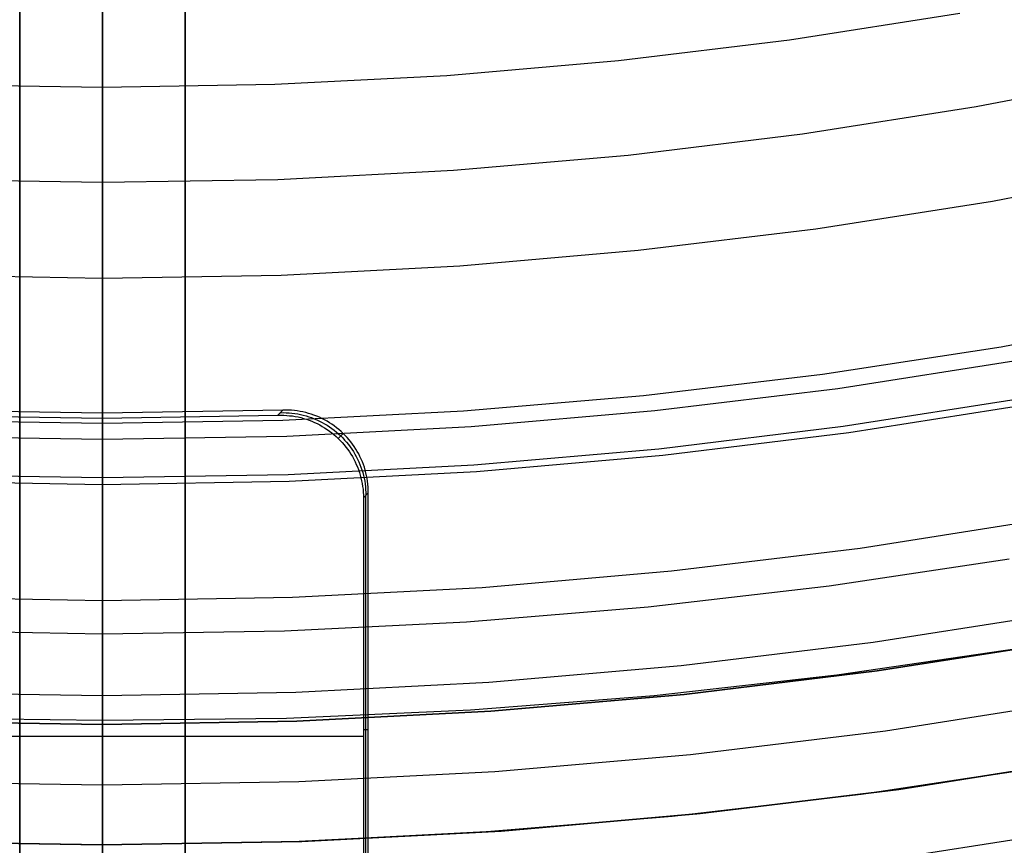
# Model space of a CAD drawing. Header units: millimetres. Extents: x 8926 to 10090, y -5004 to -3986.
# Tile 19 of 256: x 9506 to 9518, y -4423 to -4413. Entities that reach past the tile are written whole.
import ezdxf

# ---------------------------------------------------------------- set-up
doc = ezdxf.new("R2010")
doc.units = ezdxf.units.MM
for name, color, linetype in [('1', 7, 'Continuous'), ('COLOR EXT', 7, 'Continuous'), ('luz', 7, 'Continuous')]:
    doc.layers.add(name, color=color, linetype=linetype)
doc.layers.add('BLANCO METALICO', color=7, linetype='Continuous', true_color=0xededed)

msp = doc.modelspace()

# ---------------------------------------------------------------- linework, layer by layer
at = {"layer": '1', "color": 250, "true_color": 0x111111}
for p, q in [((9506.805, -4421.498, 45.792), (9506.805, -4380.656, 45.792)), ((9506.805, -4418.572, 61.1), (9506.805, -4406.657, 61.1)), ((9517.981, -4417.605, 61.1), (9515.762, -4417.952, 61.1)), ((9515.762, -4417.952, 61.1), (9513.532, -4418.223, 61.1)), ((9513.532, -4418.223, 61.1), (9511.294, -4418.417, 61.1)), ((9511.294, -4418.417, 61.1), (9509.051, -4418.533, 61.1)), ((9506.805, -4418.572, 61.1), (9504.559, -4418.533, 61.1)), ((9509.051, -4418.533, 61.1), (9506.805, -4418.572, 61.1)), ((9506.805, -4418.572, 61.1), (9506.805, -4418.673, 61.098)), ((9506.805, -4418.673, 61.098), (9506.805, -4418.775, 61.093)), ((9506.805, -4418.775, 61.093), (9506.805, -4418.876, 61.084)), ((9506.805, -4418.876, 61.084), (9506.805, -4418.977, 61.072)), ((9506.805, -4418.977, 61.072), (9506.805, -4419.078, 61.057)), ((9506.805, -4419.078, 61.057), (9506.805, -4419.178, 61.038)), ((9506.805, -4419.178, 61.038), (9506.805, -4419.277, 61.015)), ((9506.805, -4419.277, 61.015), (9506.805, -4419.376, 60.99)), ((9506.805, -4419.376, 60.99), (9506.805, -4419.473, 60.96)), ((9506.805, -4419.473, 60.96), (9506.805, -4419.57, 60.928)), ((9506.805, -4419.57, 60.928), (9506.805, -4419.665, 60.892)), ((9506.805, -4419.665, 60.892), (9506.805, -4419.759, 60.853)), ((9506.805, -4419.759, 60.853), (9506.805, -4419.851, 60.811)), ((9506.805, -4419.851, 60.811), (9506.805, -4419.943, 60.766)), ((9506.805, -4419.943, 60.766), (9506.805, -4420.032, 60.718)), ((9506.805, -4420.032, 60.718), (9506.805, -4420.12, 60.666)), ((9506.805, -4420.12, 60.666), (9506.805, -4420.206, 60.612)), ((9506.805, -4420.206, 60.612), (9506.805, -4420.29, 60.555)), ((9506.805, -4420.29, 60.555), (9506.805, -4420.372, 60.495)), ((9506.805, -4420.372, 60.495), (9506.805, -4420.452, 60.432)), ((9506.805, -4420.452, 60.432), (9506.805, -4420.53, 60.366)), ((9506.805, -4420.53, 60.366), (9506.805, -4420.605, 60.298)), ((9516.172, -4420.904, 56.8), (9518.493, -4420.54, 56.8)), ((9518.493, -4420.54, 58.12), (9516.172, -4420.904, 58.12)), ((9518.493, -4420.54, 57.46), (9516.172, -4420.904, 57.46)), ((9506.805, -4420.605, 60.298), (9506.805, -4420.679, 60.227)), ((9506.805, -4420.679, 60.227), (9506.805, -4420.749, 60.154)), ((9515.686, -4420.952, 45.792), (9517.888, -4420.628, 45.792)), ((9506.805, -4420.749, 60.154), (9506.805, -4420.818, 60.079)), ((9506.805, -4420.818, 60.079), (9506.805, -4420.883, 60.001)), ((9506.805, -4420.883, 60.001), (9506.805, -4420.946, 59.921)), ((9506.805, -4420.946, 59.921), (9506.805, -4421.006, 59.839)), ((9513.474, -4421.2, 45.792), (9515.686, -4420.952, 45.792)), ((9513.84, -4421.187, 56.8), (9516.172, -4420.904, 56.8)), ((9516.172, -4420.904, 58.12), (9513.84, -4421.187, 58.12)), ((9516.172, -4420.904, 57.46), (9513.84, -4421.187, 57.46)), ((9506.805, -4421.006, 59.839), (9506.805, -4421.063, 59.755)), ((9506.805, -4421.063, 59.755), (9506.805, -4421.118, 59.669)), ((9506.805, -4421.118, 59.669), (9506.805, -4421.169, 59.581)), ((9506.805, -4421.169, 59.581), (9506.805, -4421.217, 59.491)), ((9511.5, -4421.389, 56.8), (9513.84, -4421.187, 56.8)), ((9513.84, -4421.187, 58.12), (9511.5, -4421.389, 58.12)), ((9513.84, -4421.187, 57.46), (9511.5, -4421.389, 57.46)), ((9506.805, -4421.217, 59.491), (9506.805, -4421.263, 59.4)), ((9506.805, -4421.263, 59.4), (9506.805, -4421.305, 59.307)), ((9506.805, -4421.305, 59.307), (9506.805, -4421.344, 59.213)), ((9511.255, -4421.374, 45.792), (9513.474, -4421.2, 45.792)), ((9506.805, -4421.344, 59.213), (9506.805, -4421.379, 59.118)), ((9506.805, -4421.379, 59.118), (9506.805, -4421.412, 59.022)), ((9506.805, -4421.412, 59.022), (9506.805, -4421.441, 58.924)), ((9509.031, -4421.474, 45.792), (9511.255, -4421.374, 45.792)), ((9509.154, -4421.511, 56.8), (9511.5, -4421.389, 56.8)), ((9511.5, -4421.389, 58.12), (9509.154, -4421.511, 58.12)), ((9511.5, -4421.389, 57.46), (9509.154, -4421.511, 57.46)), ((9504.457, -4421.511, 56.8), (9506.805, -4421.551, 56.8)), ((9506.805, -4421.551, 58.12), (9504.457, -4421.511, 58.12)), ((9506.805, -4421.551, 57.46), (9504.457, -4421.511, 57.46)), ((9504.58, -4421.474, 45.792), (9506.805, -4421.498, 45.792)), ((9506.805, -4421.441, 58.924), (9506.805, -4421.467, 58.826)), ((9506.805, -4421.467, 58.826), (9506.805, -4421.489, 58.727)), ((9506.805, -4421.498, 45.792), (9509.031, -4421.474, 45.792)), ((9506.805, -4421.489, 58.727), (9506.805, -4421.508, 58.627)), ((9506.805, -4421.549, 45.793), (9506.805, -4421.498, 45.792)), ((9506.805, -4421.508, 58.627), (9506.805, -4421.524, 58.526)), ((9506.805, -4421.551, 56.8), (9509.154, -4421.511, 56.8)), ((9509.154, -4421.511, 58.12), (9506.805, -4421.551, 58.12)), ((9509.154, -4421.511, 57.46), (9506.805, -4421.551, 57.46)), ((9506.805, -4421.524, 58.526), (9506.805, -4421.536, 58.425)), ((9506.805, -4421.536, 58.425), (9506.805, -4421.544, 58.324)), ((9506.805, -4421.544, 58.324), (9506.805, -4421.55, 58.222)), ((9506.805, -4421.6, 45.796), (9506.805, -4421.549, 45.793)), ((9506.805, -4421.55, 58.222), (9506.805, -4421.551, 58.12)), ((9506.805, -4423.005, 56.8), (9506.805, -4421.551, 56.8)), ((9506.805, -4421.551, 58.12), (9506.805, -4421.551, 56.8)), ((9506.805, -4421.652, 45.8), (9506.805, -4421.6, 45.796)), ((9506.805, -4421.703, 45.806), (9506.805, -4421.652, 45.8)), ((9506.805, -4421.754, 45.814), (9506.805, -4421.703, 45.806)), ((9506.805, -4421.804, 45.824), (9506.805, -4421.754, 45.814)), ((9506.805, -4421.855, 45.835), (9506.805, -4421.804, 45.824)), ((9506.805, -4421.904, 45.848), (9506.805, -4421.855, 45.835)), ((9506.805, -4421.954, 45.863), (9506.805, -4421.904, 45.848)), ((9506.805, -4422.002, 45.879), (9506.805, -4421.954, 45.863)), ((9506.805, -4422.051, 45.897), (9506.805, -4422.002, 45.879)), ((9518.743, -4421.972, 47.3), (9516.372, -4422.344, 47.3)), ((9518.743, -4421.972, 56.8), (9516.372, -4422.344, 56.8)), ((9518.743, -4421.972, 52.05), (9516.372, -4422.344, 52.05)), ((9506.805, -4422.098, 45.917), (9506.805, -4422.051, 45.897)), ((9506.805, -4422.145, 45.938), (9506.805, -4422.098, 45.917)), ((9506.805, -4422.191, 45.961), (9506.805, -4422.145, 45.938)), ((9506.805, -4422.237, 45.986), (9506.805, -4422.191, 45.961)), ((9506.805, -4422.281, 46.012), (9506.805, -4422.237, 45.986)), ((9506.805, -4422.324, 46.039), (9506.805, -4422.281, 46.012)), ((9506.805, -4422.367, 46.068), (9506.805, -4422.324, 46.039)), ((9506.805, -4422.409, 46.099), (9506.805, -4422.367, 46.068)), ((9516.372, -4422.344, 47.3), (9513.99, -4422.633, 47.3)), ((9516.372, -4422.344, 56.8), (9513.99, -4422.633, 56.8)), ((9516.372, -4422.344, 52.05), (9513.99, -4422.633, 52.05)), ((9506.805, -4422.449, 46.13), (9506.805, -4422.409, 46.099)), ((9506.805, -4422.488, 46.164), (9506.805, -4422.449, 46.13)), ((9506.805, -4422.527, 46.198), (9506.805, -4422.488, 46.164)), ((9506.805, -4422.564, 46.234), (9506.805, -4422.527, 46.198)), ((9506.805, -4422.599, 46.271), (9506.805, -4422.564, 46.234)), ((9506.805, -4422.634, 46.309), (9506.805, -4422.599, 46.271)), ((9506.805, -4422.667, 46.348), (9506.805, -4422.634, 46.309)), ((9506.805, -4422.699, 46.389), (9506.805, -4422.667, 46.348)), ((9506.805, -4422.729, 46.43), (9506.805, -4422.699, 46.389)), ((9506.805, -4422.758, 46.473), (9506.805, -4422.729, 46.43)), ((9513.99, -4422.633, 47.3), (9511.6, -4422.84, 47.3)), ((9513.99, -4422.633, 56.8), (9511.6, -4422.84, 56.8)), ((9513.99, -4422.633, 52.05), (9511.6, -4422.84, 52.05)), ((9506.805, -4422.786, 46.517), (9506.805, -4422.758, 46.473)), ((9506.805, -4422.812, 46.561), (9506.805, -4422.786, 46.517)), ((9506.805, -4422.836, 46.606), (9506.805, -4422.812, 46.561)), ((9506.805, -4422.859, 46.652), (9506.805, -4422.836, 46.606)), ((9511.6, -4422.84, 47.3), (9509.204, -4422.964, 47.3)), ((9511.6, -4422.84, 56.8), (9509.204, -4422.964, 56.8)), ((9511.6, -4422.84, 52.05), (9509.204, -4422.964, 52.05)), ((9506.805, -4423.005, 47.3), (9504.406, -4422.964, 47.3)), ((9506.805, -4423.005, 56.8), (9504.406, -4422.964, 56.8)), ((9506.805, -4423.005, 52.05), (9504.406, -4422.964, 52.05)), ((9506.805, -4422.88, 46.699), (9506.805, -4422.859, 46.652)), ((9506.805, -4422.9, 46.747), (9506.805, -4422.88, 46.699)), ((9506.805, -4422.918, 46.795), (9506.805, -4422.9, 46.747)), ((9506.805, -4422.935, 46.844), (9506.805, -4422.918, 46.795)), ((9506.805, -4422.949, 46.893), (9506.805, -4422.935, 46.844)), ((9506.805, -4422.962, 46.943), (9506.805, -4422.949, 46.893)), ((9506.805, -4422.974, 46.993), (9506.805, -4422.962, 46.943)), ((9509.204, -4422.964, 47.3), (9506.805, -4423.005, 47.3)), ((9509.204, -4422.964, 56.8), (9506.805, -4423.005, 56.8)), ((9509.204, -4422.964, 52.05), (9506.805, -4423.005, 52.05)), ((9506.805, -4422.983, 47.044), (9506.805, -4422.974, 46.993)), ((9506.805, -4422.991, 47.095), (9506.805, -4422.983, 47.044)), ((9506.805, -4422.997, 47.146), (9506.805, -4422.991, 47.095)), ((9506.805, -4423.002, 47.197), (9506.805, -4422.997, 47.146)), ((9506.805, -4423.004, 47.248), (9506.805, -4423.002, 47.197)), ((9506.805, -4423.005, 47.3), (9506.805, -4423.004, 47.248)), ((9506.805, -4423.005, 56.8), (9506.805, -4423.005, 47.3))]:
    msp.add_line(p, q, dxfattribs=at)
at = {"layer": '1', "color": 29, "true_color": 0x4d342b}
for p, q in [((9517.671, -4416.988, 65.657), (9519.816, -4416.583, 65.657)), ((9515.513, -4417.319, 65.657), (9517.671, -4416.988, 65.657)), ((9513.345, -4417.578, 65.657), (9515.513, -4417.319, 65.657)), ((9511.169, -4417.763, 65.657), (9513.345, -4417.578, 65.657)), ((9518.066, -4417.675, 76.062), (9515.829, -4418.027, 76.062)), ((9508.988, -4417.874, 65.657), (9511.169, -4417.763, 65.657)), ((9504.621, -4417.874, 65.657), (9506.805, -4417.911, 65.657)), ((9506.805, -4417.911, 65.657), (9508.988, -4417.874, 65.657)), ((9506.805, -4417.911, 65.657), (9506.805, -4423.005, 60.562)), ((9515.829, -4418.027, 76.062), (9513.582, -4418.302, 76.062)), ((9513.582, -4418.302, 76.062), (9511.326, -4418.498, 76.062)), ((9511.326, -4418.498, 76.062), (9509.065, -4418.616, 76.062)), ((9506.801, -4418.655, 76.062), (9504.537, -4418.616, 76.062)), ((9509.065, -4418.616, 76.062), (9506.801, -4418.655, 76.062)), ((9517.768, -4419.554, 63.109), (9515.59, -4419.879, 63.109)), ((9515.59, -4419.879, 63.109), (9513.402, -4420.132, 63.109)), ((9513.402, -4420.132, 63.109), (9511.207, -4420.313, 63.109)), ((9511.207, -4420.313, 63.109), (9509.007, -4420.422, 63.109)), ((9506.805, -4420.458, 63.109), (9504.602, -4420.422, 63.109)), ((9509.007, -4420.422, 63.109), (9506.805, -4420.458, 63.109)), ((9516.432, -4422.335, 42.462), (9518.818, -4421.959, 42.462)), ((9518.818, -4421.959, 51.512), (9516.432, -4422.335, 51.512)), ((9518.255, -4422.054, 59.568), (9515.98, -4422.396, 59.568)), ((9518.255, -4422.056, 60.562), (9515.98, -4422.397, 60.562)), ((9518.255, -4422.056, 60.065), (9515.98, -4422.397, 60.065)), ((9514.034, -4422.628, 42.462), (9516.432, -4422.335, 42.462)), ((9516.432, -4422.335, 51.512), (9514.034, -4422.628, 51.512)), ((9515.98, -4422.396, 59.568), (9513.695, -4422.662, 59.568)), ((9515.98, -4422.397, 60.562), (9513.695, -4422.663, 60.562)), ((9515.98, -4422.397, 60.065), (9513.695, -4422.663, 60.065)), ((9513.695, -4422.662, 59.568), (9511.403, -4422.852, 59.568)), ((9513.695, -4422.663, 60.562), (9511.403, -4422.853, 60.562)), ((9513.695, -4422.663, 60.065), (9511.403, -4422.853, 60.065)), ((9511.628, -4422.838, 42.462), (9514.034, -4422.628, 42.462)), ((9514.034, -4422.628, 51.512), (9511.628, -4422.838, 51.512)), ((9511.403, -4422.852, 59.568), (9509.105, -4422.967, 59.568)), ((9511.403, -4422.853, 60.562), (9509.105, -4422.967, 60.562)), ((9511.403, -4422.853, 60.065), (9509.105, -4422.967, 60.065)), ((9509.215, -4422.964, 42.462), (9511.628, -4422.838, 42.462)), ((9511.628, -4422.838, 51.512), (9509.215, -4422.964, 51.512)), ((9504.385, -4422.963, 42.462), (9506.8, -4423.005, 42.462)), ((9506.8, -4423.005, 51.512), (9504.385, -4422.963, 51.512)), ((9506.805, -4423.005, 59.568), (9504.504, -4422.967, 59.568)), ((9506.805, -4423.005, 60.562), (9504.504, -4422.967, 60.562)), ((9506.805, -4423.005, 60.065), (9504.504, -4422.967, 60.065)), ((9506.8, -4423.005, 42.462), (9509.215, -4422.964, 42.462)), ((9509.215, -4422.964, 51.512), (9506.8, -4423.005, 51.512)), ((9509.105, -4422.967, 59.568), (9506.805, -4423.005, 59.568)), ((9509.105, -4422.967, 60.562), (9506.805, -4423.005, 60.562)), ((9509.105, -4422.967, 60.065), (9506.805, -4423.005, 60.065)), ((9506.805, -4423.005, 60.562), (9506.805, -4423.005, 59.568))]:
    msp.add_line(p, q, dxfattribs=at)
at = {"layer": 'BLANCO METALICO'}
for p, q in [((9506.805, -4378.505, 219.916), (9506.805, -4451.705, 219.916)), ((9506.805, -4451.705, 219.116), (9506.805, -4379.005, 219.116))]:
    msp.add_line(p, q, dxfattribs=at)
at = {"layer": 'COLOR EXT', "color": 30, "true_color": 0xff8d00}
for p, q in [((9505.805, -4426.498, 21.262), (9505.805, -4388.482, 21.262)), ((9505.805, -4388.482, 25.262), (9505.805, -4426.498, 25.262)), ((9505.805, -4426.498, 23.262), (9505.805, -4388.482, 23.262)), ((9506.805, -4426.505, 25.262), (9506.805, -4388.496, 25.262)), ((9507.805, -4388.482, 21.262), (9507.805, -4426.498, 21.262)), ((9507.805, -4426.498, 25.262), (9507.805, -4388.482, 25.262)), ((9507.805, -4388.482, 23.262), (9507.805, -4426.498, 23.262)), ((9506.805, -4417.79, 19.162), (9506.805, -4404.723, 19.162)), ((9506.805, -4417.79, 19.162), (9504.624, -4417.753, 19.162)), ((9504.682, -4417.815, 15.162), (9506.805, -4417.85, 15.162)), ((9508.987, -4417.753, 19.162), (9506.805, -4417.79, 19.162)), ((9506.805, -4417.85, 15.162), (9506.805, -4417.79, 19.162)), ((9506.805, -4417.85, 15.162), (9508.928, -4417.815, 15.162)), ((9506.805, -4425.1, 15.162), (9506.805, -4417.85, 15.162)), ((9508.928, -4417.815, 15.162), (9508.987, -4417.753, 19.162)), ((9508.928, -4417.815, 15.162), (9508.963, -4417.814, 15.162)), ((9508.957, -4417.784, 17.165), (9508.992, -4417.783, 17.165)), ((9508.963, -4417.814, 15.162), (9508.998, -4417.815, 15.162)), ((9509.021, -4417.753, 19.162), (9508.987, -4417.753, 19.162)), ((9508.992, -4417.783, 17.165), (9509.027, -4417.784, 17.164)), ((9508.998, -4417.815, 15.162), (9509.033, -4417.817, 15.162)), ((9509.056, -4417.753, 19.162), (9509.021, -4417.753, 19.162)), ((9509.027, -4417.784, 17.164), (9509.062, -4417.786, 17.164)), ((9509.033, -4417.817, 15.162), (9509.067, -4417.82, 15.162)), ((9509.091, -4417.755, 19.162), (9509.056, -4417.753, 19.162)), ((9509.062, -4417.786, 17.164), (9509.097, -4417.789, 17.163)), ((9509.067, -4417.82, 15.162), (9509.102, -4417.824, 15.162)), ((9509.126, -4417.758, 19.162), (9509.091, -4417.755, 19.162)), ((9509.097, -4417.789, 17.163), (9509.131, -4417.793, 17.163)), ((9509.102, -4417.824, 15.162), (9509.136, -4417.829, 15.162)), ((9509.161, -4417.762, 19.162), (9509.126, -4417.758, 19.162)), ((9509.131, -4417.793, 17.163), (9509.166, -4417.799, 17.163)), ((9509.136, -4417.829, 15.162), (9509.171, -4417.836, 15.162)), ((9509.195, -4417.768, 19.162), (9509.161, -4417.762, 19.162)), ((9509.166, -4417.799, 17.163), (9509.2, -4417.805, 17.162)), ((9509.171, -4417.836, 15.162), (9509.205, -4417.844, 15.162)), ((9509.229, -4417.775, 19.162), (9509.195, -4417.768, 19.162)), ((9509.2, -4417.805, 17.162), (9509.234, -4417.813, 17.162)), ((9509.205, -4417.844, 15.162), (9509.238, -4417.853, 15.162)), ((9509.263, -4417.782, 19.162), (9509.229, -4417.775, 19.162)), ((9509.234, -4417.813, 17.162), (9509.268, -4417.822, 17.161)), ((9509.238, -4417.853, 15.162), (9509.272, -4417.863, 15.162)), ((9509.297, -4417.792, 19.162), (9509.263, -4417.782, 19.162)), ((9509.268, -4417.822, 17.161), (9509.301, -4417.833, 17.161)), ((9509.33, -4417.802, 19.162), (9509.297, -4417.792, 19.162)), ((9509.301, -4417.833, 17.161), (9509.334, -4417.844, 17.161)), ((9509.363, -4417.813, 19.162), (9509.33, -4417.802, 19.162)), ((9509.334, -4417.844, 17.161), (9509.366, -4417.857, 17.16)), ((9509.396, -4417.826, 19.162), (9509.363, -4417.813, 19.162)), ((9509.366, -4417.857, 17.16), (9509.398, -4417.87, 17.16)), ((9509.428, -4417.839, 19.162), (9509.396, -4417.826, 19.162)), ((9509.459, -4417.854, 19.162), (9509.428, -4417.839, 19.162)), ((9509.491, -4417.87, 19.162), (9509.459, -4417.854, 19.162)), ((9509.272, -4417.863, 15.162), (9509.305, -4417.875, 15.162)), ((9509.305, -4417.875, 15.162), (9509.337, -4417.887, 15.162)), ((9509.337, -4417.887, 15.162), (9509.369, -4417.901, 15.162)), ((9509.369, -4417.901, 15.162), (9509.401, -4417.916, 15.162)), ((9509.398, -4417.87, 17.16), (9509.43, -4417.885, 17.16)), ((9509.401, -4417.916, 15.162), (9509.432, -4417.932, 15.162)), ((9509.43, -4417.885, 17.16), (9509.461, -4417.901, 17.16)), ((9509.432, -4417.932, 15.162), (9509.462, -4417.949, 15.162)), ((9509.461, -4417.901, 17.16), (9509.492, -4417.918, 17.16)), ((9509.462, -4417.949, 15.162), (9509.492, -4417.967, 15.162)), ((9509.521, -4417.887, 19.162), (9509.491, -4417.87, 19.162)), ((9509.492, -4417.918, 17.16), (9509.521, -4417.936, 17.159)), ((9509.492, -4417.967, 15.162), (9509.521, -4417.986, 15.162)), ((9509.551, -4417.905, 19.162), (9509.521, -4417.887, 19.162)), ((9509.521, -4417.936, 17.159), (9509.551, -4417.955, 17.159)), ((9509.58, -4417.924, 19.162), (9509.551, -4417.905, 19.162)), ((9509.551, -4417.955, 17.159), (9509.579, -4417.975, 17.159)), ((9509.579, -4417.975, 17.159), (9509.607, -4417.996, 17.159)), ((9509.609, -4417.944, 19.162), (9509.58, -4417.924, 19.162)), ((9509.637, -4417.965, 19.162), (9509.609, -4417.944, 19.162)), ((9509.664, -4417.987, 19.162), (9509.637, -4417.965, 19.162)), ((9509.521, -4417.986, 15.162), (9509.55, -4418.006, 15.162)), ((9509.55, -4418.006, 15.162), (9509.578, -4418.027, 15.162)), ((9509.578, -4418.027, 15.162), (9509.605, -4418.049, 15.162)), ((9509.605, -4418.049, 15.162), (9509.631, -4418.071, 15.162)), ((9509.607, -4417.996, 17.159), (9509.634, -4418.018, 17.159)), ((9509.631, -4418.071, 15.162), (9509.656, -4418.095, 15.162)), ((9509.634, -4418.018, 17.159), (9509.66, -4418.041, 17.159)), ((9509.656, -4418.095, 15.162), (9509.715, -4418.034, 19.162)), ((9509.656, -4418.095, 15.162), (9509.681, -4418.12, 15.162)), ((9509.66, -4418.041, 17.159), (9509.686, -4418.064, 17.159)), ((9509.69, -4418.01, 19.162), (9509.664, -4417.987, 19.162)), ((9509.686, -4418.064, 17.159), (9509.711, -4418.089, 17.159)), ((9509.715, -4418.034, 19.162), (9509.69, -4418.01, 19.162)), ((9509.711, -4418.089, 17.159), (9509.734, -4418.115, 17.159)), ((9509.74, -4418.058, 19.162), (9509.715, -4418.034, 19.162)), ((9509.764, -4418.084, 19.162), (9509.74, -4418.058, 19.162)), ((9509.787, -4418.11, 19.162), (9509.764, -4418.084, 19.162)), ((9509.681, -4418.12, 15.162), (9509.705, -4418.145, 15.162)), ((9509.705, -4418.145, 15.162), (9509.728, -4418.172, 15.162)), ((9509.728, -4418.172, 15.162), (9509.75, -4418.199, 15.162)), ((9509.734, -4418.115, 17.159), (9509.757, -4418.141, 17.159)), ((9509.75, -4418.199, 15.162), (9509.771, -4418.227, 15.162)), ((9509.757, -4418.141, 17.159), (9509.779, -4418.168, 17.159)), ((9509.779, -4418.168, 17.159), (9509.8, -4418.196, 17.159)), ((9509.809, -4418.137, 19.162), (9509.787, -4418.11, 19.162)), ((9509.8, -4418.196, 17.159), (9509.82, -4418.225, 17.159)), ((9509.83, -4418.165, 19.162), (9509.809, -4418.137, 19.162)), ((9509.85, -4418.194, 19.162), (9509.83, -4418.165, 19.162)), ((9509.869, -4418.223, 19.162), (9509.85, -4418.194, 19.162)), ((9509.771, -4418.227, 15.162), (9509.791, -4418.255, 15.162)), ((9509.791, -4418.255, 15.162), (9509.809, -4418.285, 15.162)), ((9509.809, -4418.285, 15.162), (9509.827, -4418.314, 15.162)), ((9509.82, -4418.225, 17.159), (9509.839, -4418.254, 17.16)), ((9509.827, -4418.314, 15.162), (9509.844, -4418.345, 15.162)), ((9509.839, -4418.254, 17.16), (9509.857, -4418.284, 17.16)), ((9509.857, -4418.284, 17.16), (9509.874, -4418.314, 17.16)), ((9509.887, -4418.253, 19.162), (9509.869, -4418.223, 19.162)), ((9509.874, -4418.314, 17.16), (9509.89, -4418.345, 17.16)), ((9509.904, -4418.283, 19.162), (9509.887, -4418.253, 19.162)), ((9509.919, -4418.314, 19.162), (9509.904, -4418.283, 19.162)), ((9509.934, -4418.346, 19.162), (9509.919, -4418.314, 19.162)), ((9509.844, -4418.345, 15.162), (9509.86, -4418.376, 15.162)), ((9509.86, -4418.376, 15.162), (9509.875, -4418.408, 15.162)), ((9509.875, -4418.408, 15.162), (9509.888, -4418.44, 15.162)), ((9509.888, -4418.44, 15.162), (9509.901, -4418.472, 15.162)), ((9509.89, -4418.345, 17.16), (9509.904, -4418.377, 17.16)), ((9509.904, -4418.377, 17.16), (9509.918, -4418.409, 17.161)), ((9509.918, -4418.409, 17.161), (9509.931, -4418.441, 17.161)), ((9509.931, -4418.441, 17.161), (9509.942, -4418.474, 17.161)), ((9509.948, -4418.378, 19.162), (9509.934, -4418.346, 19.162)), ((9509.96, -4418.411, 19.162), (9509.948, -4418.378, 19.162)), ((9509.972, -4418.444, 19.162), (9509.96, -4418.411, 19.162)), ((9509.982, -4418.477, 19.162), (9509.972, -4418.444, 19.162)), ((9509.901, -4418.472, 15.162), (9509.912, -4418.505, 15.162)), ((9509.912, -4418.505, 15.162), (9509.922, -4418.539, 15.162)), ((9509.922, -4418.539, 15.162), (9509.931, -4418.572, 15.162)), ((9509.942, -4418.474, 17.161), (9509.952, -4418.508, 17.162)), ((9509.952, -4418.508, 17.162), (9509.961, -4418.541, 17.162)), ((9509.961, -4418.541, 17.162), (9509.969, -4418.575, 17.163)), ((9509.991, -4418.511, 19.162), (9509.982, -4418.477, 19.162)), ((9509.999, -4418.545, 19.162), (9509.991, -4418.511, 19.162)), ((9510.005, -4418.579, 19.162), (9509.999, -4418.545, 19.162)), ((9509.931, -4418.572, 15.162), (9509.939, -4418.606, 15.162)), ((9509.939, -4418.606, 15.162), (9509.946, -4418.64, 15.162)), ((9509.946, -4418.64, 15.162), (9509.951, -4418.675, 15.162)), ((9509.951, -4418.675, 15.162), (9509.956, -4418.709, 15.162)), ((9509.969, -4418.575, 17.163), (9509.976, -4418.61, 17.163)), ((9509.976, -4418.61, 17.163), (9509.981, -4418.644, 17.163)), ((9509.981, -4418.644, 17.163), (9509.985, -4418.679, 17.164)), ((9509.985, -4418.679, 17.164), (9509.988, -4418.713, 17.164)), ((9510.011, -4418.613, 19.162), (9510.005, -4418.579, 19.162)), ((9510.015, -4418.648, 19.162), (9510.011, -4418.613, 19.162)), ((9510.018, -4418.683, 19.162), (9510.015, -4418.648, 19.162)), ((9510.02, -4418.718, 19.162), (9510.018, -4418.683, 19.162)), ((9509.956, -4418.709, 15.162), (9509.959, -4418.744, 15.162)), ((9509.959, -4418.744, 15.162), (9509.96, -4418.779, 15.162)), ((9509.96, -4418.779, 15.162), (9509.961, -4418.814, 15.162)), ((9509.961, -4418.814, 15.162), (9510.02, -4418.752, 19.162)), ((9509.988, -4418.713, 17.164), (9509.99, -4418.748, 17.165)), ((9509.99, -4418.748, 17.165), (9509.991, -4418.783, 17.165)), ((9509.991, -4424.447, 17.162), (9509.991, -4418.783, 17.162)), ((9510.02, -4418.752, 19.162), (9510.02, -4418.718, 19.162)), ((9510.02, -4424.415, 19.162), (9510.02, -4418.752, 19.162)), ((9509.961, -4418.814, 15.162), (9509.961, -4424.478, 15.162)), ((9510.02, -4421.615, 19.162), (9509.961, -4421.615, 15.162)), ((9509.961, -4421.695, 15.162), (9503.65, -4421.695, 15.162))]:
    msp.add_line(p, q, dxfattribs=at)
at = {"layer": 'luz', "color": 7, "true_color": 0xffffff}
for p, q in [((9506.805, -4411.499, -22.328), (9506.805, -4417.698, -24.439)), ((9515.112, -4413.278, -28.713), (9517.17, -4412.956, -28.713)), ((9506.805, -4413, -28.551), (9506.805, -4413.074, -28.579)), ((9506.805, -4413.074, -28.579), (9506.805, -4413.15, -28.604)), ((9506.805, -4413.15, -28.604), (9506.805, -4413.227, -28.627)), ((9506.805, -4413.227, -28.627), (9506.805, -4413.304, -28.648)), ((9506.805, -4413.304, -28.648), (9506.805, -4413.382, -28.665)), ((9513.044, -4413.529, -28.713), (9515.112, -4413.278, -28.713)), ((9506.805, -4413.382, -28.665), (9506.805, -4413.461, -28.68)), ((9506.805, -4413.461, -28.68), (9506.805, -4413.54, -28.692)), ((9506.805, -4413.54, -28.692), (9506.805, -4413.62, -28.702)), ((9510.969, -4413.709, -28.713), (9513.044, -4413.529, -28.713)), ((9506.805, -4413.62, -28.702), (9506.805, -4413.699, -28.708)), ((9519.453, -4413.691, -28.406), (9517.368, -4414.091, -28.406)), ((9506.805, -4413.699, -28.708), (9506.805, -4413.779, -28.712)), ((9506.805, -4413.779, -28.712), (9506.805, -4413.859, -28.713)), ((9508.888, -4413.816, -28.713), (9510.969, -4413.709, -28.713)), ((9504.722, -4413.816, -28.713), (9506.805, -4413.852, -28.713)), ((9506.805, -4413.852, -28.713), (9508.888, -4413.816, -28.713)), ((9506.805, -4413.859, -28.713), (9506.805, -4413.939, -28.712)), ((9506.805, -4413.939, -28.712), (9506.805, -4414.019, -28.707)), ((9506.805, -4414.019, -28.707), (9506.805, -4414.099, -28.7)), ((9506.805, -4414.099, -28.7), (9506.805, -4414.178, -28.69)), ((9517.368, -4414.091, -28.406), (9515.271, -4414.42, -28.406)), ((9506.805, -4414.178, -28.69), (9506.805, -4414.257, -28.678)), ((9506.805, -4414.257, -28.678), (9506.805, -4414.336, -28.662)), ((9506.805, -4414.336, -28.662), (9506.805, -4414.414, -28.644)), ((9506.805, -4414.414, -28.644), (9506.805, -4414.491, -28.624)), ((9506.805, -4414.491, -28.624), (9506.805, -4414.567, -28.6)), ((9515.271, -4414.42, -28.406), (9513.163, -4414.676, -28.406)), ((9506.805, -4414.567, -28.6), (9506.805, -4414.643, -28.574)), ((9506.805, -4414.643, -28.574), (9506.805, -4414.718, -28.546)), ((9506.805, -4414.718, -28.546), (9506.805, -4414.791, -28.514)), ((9513.163, -4414.676, -28.406), (9511.048, -4414.859, -28.406)), ((9506.805, -4414.791, -28.514), (9506.805, -4414.864, -28.481)), ((9506.805, -4414.864, -28.481), (9506.805, -4414.935, -28.444)), ((9511.048, -4414.859, -28.406), (9508.928, -4414.969, -28.406)), ((9517.566, -4415.227, -28.098), (9519.69, -4414.819, -28.098)), ((9506.805, -4415.005, -28.406), (9504.683, -4414.969, -28.406)), ((9506.805, -4414.935, -28.444), (9506.805, -4415.005, -28.406)), ((9508.928, -4414.969, -28.406), (9506.805, -4415.005, -28.406)), ((9506.805, -4415.075, -28.367), (9506.805, -4415.005, -28.406)), ((9506.805, -4415.147, -28.331), (9506.805, -4415.075, -28.367)), ((9506.805, -4415.219, -28.297), (9506.805, -4415.147, -28.331)), ((9506.805, -4415.293, -28.266), (9506.805, -4415.219, -28.297)), ((9515.43, -4415.562, -28.098), (9517.566, -4415.227, -28.098)), ((9506.805, -4415.368, -28.237), (9506.805, -4415.293, -28.266)), ((9506.805, -4415.443, -28.211), (9506.805, -4415.368, -28.237)), ((9506.805, -4415.52, -28.188), (9506.805, -4415.443, -28.211)), ((9506.805, -4415.597, -28.167), (9506.805, -4415.52, -28.188)), ((9513.283, -4415.822, -28.098), (9515.43, -4415.562, -28.098)), ((9506.805, -4415.675, -28.149), (9506.805, -4415.597, -28.167)), ((9506.805, -4415.754, -28.134), (9506.805, -4415.675, -28.149)), ((9506.805, -4415.833, -28.121), (9506.805, -4415.754, -28.134)), ((9506.805, -4415.912, -28.111), (9506.805, -4415.833, -28.121)), ((9511.128, -4416.009, -28.098), (9513.283, -4415.822, -28.098)), ((9506.805, -4415.992, -28.104), (9506.805, -4415.912, -28.111)), ((9506.805, -4416.071, -28.1), (9506.805, -4415.992, -28.104)), ((9506.805, -4416.151, -28.098), (9506.805, -4416.071, -28.1)), ((9508.968, -4416.121, -28.098), (9511.128, -4416.009, -28.098)), ((9504.643, -4416.121, -28.098), (9506.805, -4416.158, -28.098)), ((9506.805, -4416.158, -28.098), (9508.968, -4416.121, -28.098)), ((9506.805, -4416.231, -28.099), (9506.805, -4416.151, -28.098)), ((9506.805, -4416.311, -28.103), (9506.805, -4416.231, -28.099)), ((9506.805, -4416.391, -28.11), (9506.805, -4416.311, -28.103)), ((9506.805, -4416.471, -28.119), (9506.805, -4416.391, -28.11)), ((9506.805, -4416.55, -28.132), (9506.805, -4416.471, -28.119)), ((9506.805, -4416.628, -28.147), (9506.805, -4416.55, -28.132)), ((9506.805, -4416.706, -28.164), (9506.805, -4416.628, -28.147)), ((9506.805, -4416.784, -28.184), (9506.805, -4416.706, -28.164)), ((9506.805, -4416.86, -28.207), (9506.805, -4416.784, -28.184)), ((9506.805, -4416.936, -28.233), (9506.805, -4416.86, -28.207)), ((9506.805, -4417.011, -28.261), (9506.805, -4416.936, -28.233)), ((9506.805, -4417.085, -28.292), (9506.805, -4417.011, -28.261)), ((9506.805, -4417.158, -28.325), (9506.805, -4417.085, -28.292)), ((9506.805, -4417.229, -28.361), (9506.805, -4417.158, -28.325)), ((9506.805, -4417.299, -28.399), (9506.805, -4417.229, -28.361)), ((9515.698, -4417.49, -29.161), (9517.901, -4417.145, -29.161)), ((9506.805, -4417.368, -28.44), (9506.805, -4417.299, -28.399)), ((9506.805, -4417.436, -28.483), (9506.805, -4417.368, -28.44)), ((9506.805, -4417.502, -28.528), (9506.805, -4417.436, -28.483)), ((9513.484, -4417.759, -29.161), (9515.698, -4417.49, -29.161)), ((9506.805, -4417.566, -28.576), (9506.805, -4417.502, -28.528)), ((9506.805, -4417.629, -28.625), (9506.805, -4417.566, -28.576)), ((9506.805, -4417.69, -28.677), (9506.805, -4417.629, -28.625)), ((9506.805, -4417.749, -28.731), (9506.805, -4417.69, -28.677)), ((9506.805, -4417.698, -24.439), (9506.805, -4423.82, -26.763)), ((9506.805, -4417.806, -28.787), (9506.805, -4417.749, -28.731)), ((9506.805, -4417.861, -28.845), (9506.805, -4417.806, -28.787)), ((9511.262, -4417.951, -29.161), (9513.484, -4417.759, -29.161)), ((9506.805, -4417.914, -28.905), (9506.805, -4417.861, -28.845)), ((9506.805, -4417.965, -28.967), (9506.805, -4417.914, -28.905)), ((9506.805, -4418.014, -29.03), (9506.805, -4417.965, -28.967)), ((9509.035, -4418.067, -29.161), (9511.262, -4417.951, -29.161)), ((9504.576, -4418.067, -29.161), (9506.805, -4418.105, -29.161)), ((9506.805, -4418.061, -29.095), (9506.805, -4418.014, -29.03)), ((9506.805, -4418.105, -29.161), (9506.805, -4418.061, -29.095)), ((9506.805, -4418.105, -29.161), (9509.035, -4418.067, -29.161)), ((9506.805, -4418.105, -29.161), (9506.805, -4418.15, -29.228)), ((9506.805, -4418.15, -29.228), (9506.805, -4418.196, -29.293)), ((9506.805, -4418.196, -29.293), (9506.805, -4418.245, -29.356)), ((9506.805, -4418.245, -29.356), (9506.805, -4418.296, -29.418)), ((9506.805, -4418.296, -29.418), (9506.805, -4418.35, -29.478)), ((9506.805, -4418.35, -29.478), (9506.805, -4418.405, -29.535)), ((9506.805, -4418.405, -29.535), (9506.805, -4418.462, -29.591)), ((9506.805, -4418.462, -29.591), (9506.805, -4418.521, -29.645)), ((9506.805, -4418.521, -29.645), (9506.805, -4418.582, -29.697)), ((9506.805, -4418.582, -29.697), (9506.805, -4418.645, -29.747)), ((9506.805, -4418.645, -29.747), (9506.805, -4418.709, -29.795)), ((9506.805, -4418.709, -29.795), (9506.805, -4418.775, -29.84)), ((9506.805, -4418.775, -29.84), (9506.805, -4418.842, -29.883)), ((9506.805, -4418.842, -29.883), (9506.805, -4418.911, -29.923)), ((9506.805, -4418.911, -29.923), (9506.805, -4418.981, -29.962)), ((9506.805, -4418.981, -29.962), (9506.805, -4419.053, -29.998)), ((9506.805, -4419.053, -29.998), (9506.805, -4419.126, -30.031)), ((9506.805, -4419.126, -30.031), (9506.805, -4419.2, -30.062)), ((9515.966, -4419.419, -30.224), (9518.235, -4419.063, -30.224)), ((9506.805, -4419.2, -30.062), (9506.805, -4419.274, -30.09)), ((9506.805, -4419.274, -30.09), (9506.805, -4419.35, -30.115)), ((9506.805, -4419.35, -30.115), (9506.805, -4419.427, -30.138)), ((9506.805, -4419.427, -30.138), (9506.805, -4419.504, -30.159)), ((9506.805, -4419.504, -30.159), (9506.805, -4419.582, -30.176)), ((9513.685, -4419.696, -30.224), (9515.966, -4419.419, -30.224)), ((9506.805, -4419.582, -30.176), (9506.805, -4419.661, -30.191)), ((9506.805, -4419.661, -30.191), (9506.805, -4419.74, -30.203)), ((9506.805, -4419.74, -30.203), (9506.805, -4419.82, -30.213)), ((9511.396, -4419.894, -30.224), (9513.685, -4419.696, -30.224)), ((9506.805, -4419.82, -30.213), (9506.805, -4419.899, -30.219)), ((9506.805, -4419.899, -30.219), (9506.805, -4419.979, -30.223)), ((9506.805, -4419.979, -30.223), (9506.805, -4420.059, -30.224)), ((9509.102, -4420.013, -30.224), (9511.396, -4419.894, -30.224)), ((9504.508, -4420.013, -30.224), (9506.805, -4420.052, -30.224)), ((9506.805, -4420.052, -30.224), (9509.102, -4420.013, -30.224)), ((9506.805, -4420.059, -30.224), (9506.805, -4420.139, -30.223)), ((9506.805, -4420.139, -30.223), (9506.805, -4420.219, -30.218)), ((9506.805, -4420.219, -30.218), (9506.805, -4420.299, -30.211)), ((9518.433, -4420.199, -29.917), (9516.124, -4420.561, -29.917)), ((9506.805, -4420.299, -30.211), (9506.805, -4420.378, -30.201)), ((9506.805, -4420.378, -30.201), (9506.805, -4420.457, -30.189)), ((9506.805, -4420.457, -30.189), (9506.805, -4420.536, -30.173)), ((9506.805, -4420.536, -30.173), (9506.805, -4420.614, -30.155)), ((9516.124, -4420.561, -29.917), (9513.804, -4420.843, -29.917)), ((9506.805, -4420.614, -30.155), (9506.805, -4420.691, -30.135)), ((9506.805, -4420.691, -30.135), (9506.805, -4420.767, -30.111)), ((9506.805, -4420.767, -30.111), (9506.805, -4420.843, -30.085)), ((9506.805, -4420.843, -30.085), (9506.805, -4420.918, -30.057)), ((9506.805, -4420.918, -30.057), (9506.805, -4420.991, -30.025)), ((9513.804, -4420.843, -29.917), (9511.476, -4421.044, -29.917)), ((9506.805, -4420.991, -30.025), (9506.805, -4421.064, -29.992)), ((9506.805, -4421.064, -29.992), (9506.805, -4421.135, -29.955)), ((9511.476, -4421.044, -29.917), (9509.142, -4421.165, -29.917)), ((9506.805, -4421.205, -29.917), (9504.469, -4421.165, -29.917)), ((9506.805, -4421.135, -29.955), (9506.805, -4421.205, -29.917)), ((9509.142, -4421.165, -29.917), (9506.805, -4421.205, -29.917)), ((9506.805, -4421.271, -29.881), (9506.805, -4421.205, -29.917)), ((9506.805, -4421.338, -29.847), (9506.805, -4421.271, -29.881)), ((9516.272, -4421.626, -29.63), (9518.618, -4421.259, -29.63)), ((9506.805, -4421.406, -29.815), (9506.805, -4421.338, -29.847)), ((9506.805, -4421.475, -29.786), (9506.805, -4421.406, -29.815)), ((9506.805, -4421.545, -29.759), (9506.805, -4421.475, -29.786)), ((9506.805, -4421.616, -29.735), (9506.805, -4421.545, -29.759)), ((9506.805, -4421.688, -29.713), (9506.805, -4421.616, -29.735)), ((9513.916, -4421.912, -29.63), (9516.272, -4421.626, -29.63)), ((9506.805, -4421.76, -29.694), (9506.805, -4421.688, -29.713)), ((9506.805, -4421.833, -29.677), (9506.805, -4421.76, -29.694)), ((9506.805, -4421.907, -29.663), (9506.805, -4421.833, -29.677)), ((9506.805, -4421.981, -29.651), (9506.805, -4421.907, -29.663)), ((9506.805, -4422.055, -29.642), (9506.805, -4421.981, -29.651)), ((9511.55, -4422.117, -29.63), (9513.916, -4421.912, -29.63)), ((9506.805, -4422.13, -29.635), (9506.805, -4422.055, -29.642)), ((9506.805, -4422.205, -29.631), (9506.805, -4422.13, -29.635)), ((9509.179, -4422.24, -29.63), (9511.55, -4422.117, -29.63)), ((9504.431, -4422.24, -29.63), (9506.805, -4422.281, -29.63)), ((9506.805, -4422.28, -29.63), (9506.805, -4422.205, -29.631)), ((9506.805, -4422.281, -29.63), (9509.179, -4422.24, -29.63)), ((9506.805, -4422.355, -29.631), (9506.805, -4422.28, -29.63)), ((9506.805, -4422.43, -29.635), (9506.805, -4422.355, -29.631)), ((9506.805, -4422.505, -29.642), (9506.805, -4422.43, -29.635)), ((9506.805, -4422.579, -29.651), (9506.805, -4422.505, -29.642)), ((9506.805, -4422.653, -29.662), (9506.805, -4422.579, -29.651)), ((9506.805, -4422.727, -29.676), (9506.805, -4422.653, -29.662)), ((9506.805, -4422.8, -29.693), (9506.805, -4422.727, -29.676)), ((9506.805, -4422.872, -29.713), (9506.805, -4422.8, -29.693)), ((9516.38, -4423.165, -26.763), (9518.752, -4422.797, -26.763)), ((9506.805, -4422.944, -29.734), (9506.805, -4422.872, -29.713)), ((9506.805, -4423.015, -29.759), (9506.805, -4422.944, -29.734))]:
    msp.add_line(p, q, dxfattribs=at)

doc.saveas('drawing.dxf')
